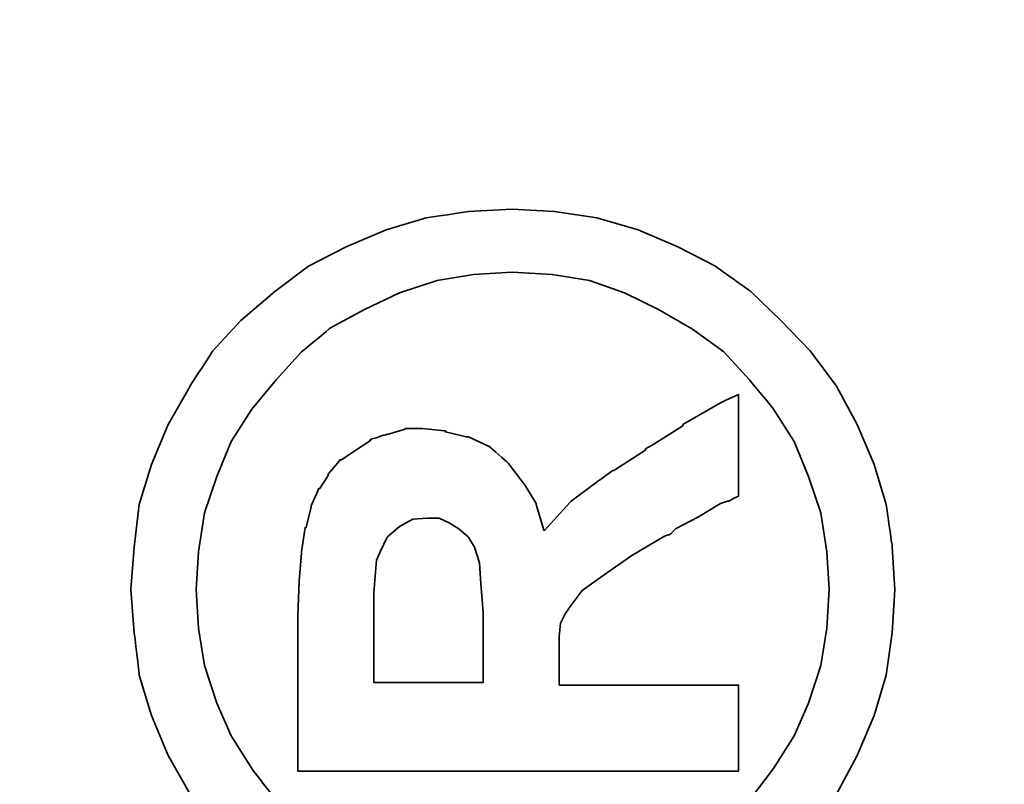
# Model space of a CAD drawing. Header units: millimetres. Extents: x -151.4 to -68.2, y -652.3 to -604.9.
# Tile 18 of 45: x -86.07 to -85.648, y -630.947 to -630.62. Entities that reach past the tile are written whole.
import ezdxf

# ---------------------------------------------------------------- set-up
doc = ezdxf.new("R2010")
doc.units = ezdxf.units.MM
doc.header["$LTSCALE"] = 0.1
doc.layers.get('DEFPOINTS').update_dxf_attribs({"linetype": 'CONTINUOUS'})
doc.layers.add('DIM', color=4, linetype='CONTINUOUS')
doc.layers.add('layer 1', color=7, linetype='CONTINUOUS')
doc.styles.add('DIM-7', font='SIMPLEX.shx', dxfattribs={"width": 0.7, "bigfont": 'chineset.shx'})
doc.dimstyles.new('CNS', dxfattribs={"dimtxt": 3.5, "dimasz": 2.5, "dimexe": 1, "dimexo": 1.5, "dimgap": 0.09, "dimtad": 0, "dimdsep": 46, "dimtxsty": 'DIM-7', "dimcen": 0.09, "dimclrd": 1, "dimclre": 1, "dimclrt": 4, "dimadec": 0, "dimazin": 0, "dimtfac": 1, "dimtix": 1, "dimtmove": 2, "dimatfit": 3, "dimfxl": 1, "dimtvp": 0.971429, "dimtolj": 1, "dimarcsym": 0})

# ---------------------------------------------------------------- blocks, each defined once
blk = doc.blocks.new('*D11')
at = {"layer": 'DEFPOINTS', "color": 0}
for p in [(-81.70576, -628.89819), (-87.70576, -641.69819), (-87.70576, -648.0116)]:
    blk.add_point(p, dxfattribs=at)
at = {"layer": 'DIM', "color": 7, "lineweight": -2}
for p, q in [((-81.70576, -629.49819), (-81.70576, -648.4116)), ((-87.70576, -642.29819), (-87.70576, -648.4116)), ((-82.70576, -648.0116), (-86.70576, -648.0116))]:
    blk.add_line(p, q, dxfattribs=at)
at = {"layer": 'DIM', "color": 7}
for points in [[(-86.70576, -647.84494), (-86.70576, -648.17827), (-87.70576, -648.0116)], [(-82.70576, -647.84494), (-82.70576, -648.17827), (-81.70576, -648.0116)]]:
    blk.add_solid(points, dxfattribs=at)
at = {"layer": 'DIM', "color": 7, "insert": (-84.70576, -646.9916), "char_height": 1.4, "attachment_point": 5, "style": 'DIM-7'}
blk.add_mtext('\\A1;6', dxfattribs=at)
blk = doc.blocks.new('TBI MOTION logo(完整正式版)')
at = {"layer": 'layer 1', "color": 22, "lineweight": 35}
for points, knots in [([(-91.89366, 20.43624), (-91.89366, 20.43624), (-91.91351, 20.77862), (-91.91351, 20.77862), (-91.91351, 20.77862), (-91.91351, 20.77862), (-91.96114, 21.11206), (-91.96114, 21.11206), (-91.96114, 21.11206), (-91.96114, 21.11206), (-92.05641, 21.42764), (-92.05641, 21.42764), (-92.05641, 21.42764), (-92.05641, 21.42764), (-92.18939, 21.74124), (-92.18939, 21.74124), (-92.18939, 21.74124), (-92.18939, 21.74124), (-92.34222, 22.03697), (-92.34222, 22.03697), (-92.34222, 22.03697), (-92.34222, 22.03697), (-92.5407, 22.30294), (-92.5407, 22.30294), (-92.5407, 22.30294), (-92.5407, 22.30294), (-92.76895, 22.5689), (-92.76895, 22.5689), (-92.76895, 22.5689), (-92.76895, 22.5689), (-93.00713, 22.78921), (-93.00713, 22.78921), (-93.00713, 22.78921), (-93.00713, 22.78921), (-93.285, 22.96982), (-93.285, 22.96982), (-93.285, 22.96982), (-93.285, 22.96982), (-93.58867, 23.14051), (-93.58867, 23.14051), (-93.58867, 23.14051), (-93.58867, 23.14051), (-93.90227, 23.2735), (-93.90227, 23.2735), (-93.90227, 23.2735), (-93.90227, 23.2735), (-94.21785, 23.36877), (-94.21785, 23.36877), (-94.21785, 23.36877), (-94.21785, 23.36877), (-94.55129, 23.40846), (-94.55129, 23.40846), (-94.55129, 23.40846), (-94.55129, 23.40846), (-94.88474, 23.43625), (-94.88474, 23.43625), (-94.88474, 23.43625), (-94.88474, 23.43625), (-95.22612, 23.40846), (-95.22612, 23.40846), (-95.22612, 23.40846), (-95.22612, 23.40846), (-95.55956, 23.36877), (-95.55956, 23.36877), (-95.55956, 23.36877), (-95.55956, 23.36877), (-95.87515, 23.2735), (-95.87515, 23.2735), (-95.87515, 23.2735), (-95.87515, 23.2735), (-96.18973, 23.14051), (-96.18973, 23.14051), (-96.18973, 23.14051), (-96.18973, 23.14051), (-96.4944, 22.96982), (-96.4944, 22.96982), (-96.4944, 22.96982), (-96.4944, 22.96982), (-96.77028, 22.78921), (-96.77028, 22.78921), (-96.77028, 22.78921), (-96.77028, 22.78921), (-97.00846, 22.5689), (-97.00846, 22.5689), (-97.00846, 22.5689), (-97.00846, 22.5689), (-97.23671, 22.30294), (-97.23671, 22.30294), (-97.23671, 22.30294), (-97.23671, 22.30294), (-97.43618, 22.03697), (-97.43618, 22.03697), (-97.43618, 22.03697), (-97.43618, 22.03697), (-97.58901, 21.74124), (-97.58901, 21.74124), (-97.58901, 21.74124), (-97.58901, 21.74124), (-97.72298, 21.42764), (-97.72298, 21.42764), (-97.72298, 21.42764), (-97.72298, 21.42764), (-97.81825, 21.11206), (-97.81825, 21.11206), (-97.81825, 21.11206), (-97.81825, 21.11206), (-97.86589, 20.77862), (-97.86589, 20.77862), (-97.86589, 20.77862), (-97.86589, 20.77862), (-97.88375, 20.43624), (-97.88375, 20.43624), (-97.88375, 20.43624), (-97.88375, 20.43624), (-97.86589, 20.1028), (-97.86589, 20.1028), (-97.86589, 20.1028), (-97.86589, 20.1028), (-97.81825, 19.77035), (-97.81825, 19.77035), (-97.81825, 19.77035), (-97.81825, 19.77035), (-97.72298, 19.44583), (-97.72298, 19.44583), (-97.72298, 19.44583), (-97.72298, 19.44583), (-97.58901, 19.13224), (-97.58901, 19.13224), (-97.58901, 19.13224), (-97.58901, 19.13224), (-97.43618, 18.83749), (-97.43618, 18.83749), (-97.43618, 18.83749), (-97.43618, 18.83749), (-97.23671, 18.55963), (-97.23671, 18.55963), (-97.23671, 18.55963), (-97.23671, 18.55963), (-97.00846, 18.32145), (-97.00846, 18.32145), (-97.00846, 18.32145), (-97.00846, 18.32145), (-96.77028, 18.0932), (-96.77028, 18.0932), (-96.77028, 18.0932), (-96.77028, 18.0932), (-96.4944, 17.88381), (-96.4944, 17.88381), (-96.4944, 17.88381), (-96.4944, 17.88381), (-96.18973, 17.72205), (-96.18973, 17.72205), (-96.18973, 17.72205), (-96.18973, 17.72205), (-95.87515, 17.58906), (-95.87515, 17.58906), (-95.87515, 17.58906), (-95.87515, 17.58906), (-95.55956, 17.4938), (-95.55956, 17.4938), (-95.55956, 17.4938), (-95.55956, 17.4938), (-95.22612, 17.44616), (-95.22612, 17.44616), (-95.22612, 17.44616), (-95.22612, 17.44616), (-94.88474, 17.42631), (-94.88474, 17.42631), (-94.88474, 17.42631), (-94.88474, 17.42631), (-94.55129, 17.44616), (-94.55129, 17.44616), (-94.55129, 17.44616), (-94.55129, 17.44616), (-94.21785, 17.4938), (-94.21785, 17.4938), (-94.21785, 17.4938), (-94.21785, 17.4938), (-93.90227, 17.58906), (-93.90227, 17.58906), (-93.90227, 17.58906), (-93.90227, 17.58906), (-93.58867, 17.72205), (-93.58867, 17.72205), (-93.58867, 17.72205), (-93.58867, 17.72205), (-93.285, 17.88381), (-93.285, 17.88381), (-93.285, 17.88381), (-93.285, 17.88381), (-93.00713, 18.0932), (-93.00713, 18.0932), (-93.00713, 18.0932), (-93.00713, 18.0932), (-92.76895, 18.32145), (-92.76895, 18.32145), (-92.76895, 18.32145), (-92.76895, 18.32145), (-92.5407, 18.55963), (-92.5407, 18.55963), (-92.5407, 18.55963), (-92.5407, 18.55963), (-92.34222, 18.83749), (-92.34222, 18.83749), (-92.34222, 18.83749), (-92.34222, 18.83749), (-92.18939, 19.13224), (-92.18939, 19.13224), (-92.18939, 19.13224), (-92.18939, 19.13224), (-92.05641, 19.44583), (-92.05641, 19.44583), (-92.05641, 19.44583), (-92.05641, 19.44583), (-91.96114, 19.77035), (-91.96114, 19.77035), (-91.96114, 19.77035), (-91.96114, 19.77035), (-91.91351, 20.1028), (-91.91351, 20.1028), (-91.91351, 20.1028), (-91.91351, 20.1028), (-91.89366, 20.43624), (-91.89366, 20.43624)], [0, 0, 0, 0, 0.0178571, 0.0178571, 0.0178571, 0.0178572, 0.0357143, 0.0357143, 0.0357143, 0.0357143, 0.0535714, 0.0535714, 0.0535714, 0.0535714, 0.0714286, 0.0714286, 0.0714286, 0.0714286, 0.0892857, 0.0892857, 0.0892857, 0.0892857, 0.1071429, 0.1071429, 0.1071429, 0.1071429, 0.125, 0.125, 0.125, 0.125, 0.1428571, 0.1428571, 0.1428571, 0.1428572, 0.1607143, 0.1607143, 0.1607143, 0.1607143, 0.1785714, 0.1785714, 0.1785714, 0.1785714, 0.1964286, 0.1964286, 0.1964286, 0.1964286, 0.2142857, 0.2142857, 0.2142857, 0.2142857, 0.2321429, 0.2321429, 0.2321429, 0.2321429, 0.25, 0.25, 0.25, 0.25, 0.2678571, 0.2678571, 0.2678571, 0.2678572, 0.2857143, 0.2857143, 0.2857143, 0.2857143, 0.3035714, 0.3035714, 0.3035714, 0.3035714, 0.3214286, 0.3214286, 0.3214286, 0.3214286, 0.3392857, 0.3392857, 0.3392857, 0.3392857, 0.3571429, 0.3571429, 0.3571429, 0.3571429, 0.375, 0.375, 0.375, 0.375, 0.3928571, 0.3928571, 0.3928571, 0.3928572, 0.4107143, 0.4107143, 0.4107143, 0.4107143, 0.4285714, 0.4285714, 0.4285714, 0.4285714, 0.4464286, 0.4464286, 0.4464286, 0.4464286, 0.4642857, 0.4642857, 0.4642857, 0.4642857, 0.4821429, 0.4821429, 0.4821429, 0.4821429, 0.5, 0.5, 0.5, 0.5, 0.5178571, 0.5178571, 0.5178571, 0.5178572, 0.5357143, 0.5357143, 0.5357143, 0.5357143, 0.5535714, 0.5535714, 0.5535714, 0.5535714, 0.5714286, 0.5714286, 0.5714286, 0.5714286, 0.5892857, 0.5892857, 0.5892857, 0.5892857, 0.6071429, 0.6071429, 0.6071429, 0.6071429, 0.625, 0.625, 0.625, 0.625, 0.6428571, 0.6428571, 0.6428571, 0.6428572, 0.6607143, 0.6607143, 0.6607143, 0.6607143, 0.6785714, 0.6785714, 0.6785714, 0.6785714, 0.6964286, 0.6964286, 0.6964286, 0.6964286, 0.7142857, 0.7142857, 0.7142857, 0.7142857, 0.7321429, 0.7321429, 0.7321429, 0.7321429, 0.75, 0.75, 0.75, 0.75, 0.7678571, 0.7678571, 0.7678571, 0.7678572, 0.7857143, 0.7857143, 0.7857143, 0.7857143, 0.8035714, 0.8035714, 0.8035714, 0.8035714, 0.8214286, 0.8214286, 0.8214286, 0.8214286, 0.8392857, 0.8392857, 0.8392857, 0.8392857, 0.8571429, 0.8571429, 0.8571429, 0.8571429, 0.875, 0.875, 0.875, 0.875, 0.8928571, 0.8928571, 0.8928571, 0.8928572, 0.9107143, 0.9107143, 0.9107143, 0.9107143, 0.9285714, 0.9285714, 0.9285714, 0.9285714, 0.9464286, 0.9464286, 0.9464286, 0.9464286, 0.9642857, 0.9642857, 0.9642857, 0.9642857, 0.9821429, 0.9821429, 0.9821429, 0.9821429, 1, 1, 1, 1]), ([(-92.38986, 20.43624), (-92.38986, 20.43624), (-92.40871, 20.74091), (-92.40871, 20.74091), (-92.40871, 20.74091), (-92.40871, 20.74091), (-92.45536, 21.02672), (-92.45536, 21.02672), (-92.45536, 21.02672), (-92.45536, 21.02672), (-92.55063, 21.32245), (-92.55063, 21.32245), (-92.55063, 21.32245), (-92.55063, 21.32245), (-92.68361, 21.59833), (-92.68361, 21.59833), (-92.68361, 21.59833), (-92.68361, 21.59833), (-92.82651, 21.86429), (-92.82651, 21.86429), (-92.82651, 21.86429), (-92.82651, 21.86429), (-93.01705, 22.09255), (-93.01705, 22.09255), (-93.01705, 22.09255), (-93.01705, 22.09255), (-93.23736, 22.29301), (-93.23736, 22.29301), (-93.23736, 22.29301), (-93.23736, 22.29301), (-93.46561, 22.48355), (-93.46561, 22.48355), (-93.46561, 22.48355), (-93.46561, 22.48355), (-93.72165, 22.6463), (-93.72165, 22.6463), (-93.72165, 22.6463), (-93.72165, 22.6463), (-93.99754, 22.75944), (-93.99754, 22.75944), (-93.99754, 22.75944), (-93.99754, 22.75944), (-94.28335, 22.85471), (-94.28335, 22.85471), (-94.28335, 22.85471), (-94.28335, 22.85471), (-94.589, 22.90234), (-94.589, 22.90234), (-94.589, 22.90234), (-94.589, 22.90234), (-94.88474, 22.92219), (-94.88474, 22.92219), (-94.88474, 22.92219), (-94.88474, 22.92219), (-95.1894, 22.90234), (-95.1894, 22.90234), (-95.1894, 22.90234), (-95.1894, 22.90234), (-95.48315, 22.85471), (-95.48315, 22.85471), (-95.48315, 22.85471), (-95.48315, 22.85471), (-95.77988, 22.75944), (-95.77988, 22.75944), (-95.77988, 22.75944), (-95.77988, 22.75944), (-96.03691, 22.6463), (-96.03691, 22.6463), (-96.03691, 22.6463), (-96.03691, 22.6463), (-96.29394, 22.48355), (-96.29394, 22.48355), (-96.29394, 22.48355), (-96.29394, 22.48355), (-96.54203, 22.29301), (-96.54203, 22.29301), (-96.54203, 22.29301), (-96.54203, 22.29301), (-96.75937, 22.09255), (-96.75937, 22.09255), (-96.75937, 22.09255), (-96.75937, 22.09255), (-96.9509, 21.86429), (-96.9509, 21.86429), (-96.9509, 21.86429), (-96.9509, 21.86429), (-97.0938, 21.59833), (-97.0938, 21.59833), (-97.0938, 21.59833), (-97.0938, 21.59833), (-97.21686, 21.32245), (-97.21686, 21.32245), (-97.21686, 21.32245), (-97.21686, 21.32245), (-97.32206, 21.02672), (-97.32206, 21.02672), (-97.32206, 21.02672), (-97.32206, 21.02672), (-97.36076, 20.74091), (-97.36076, 20.74091), (-97.36076, 20.74091), (-97.36076, 20.74091), (-97.37961, 20.43624), (-97.37961, 20.43624), (-97.37961, 20.43624), (-97.37961, 20.43624), (-97.36076, 20.12165), (-97.36076, 20.12165), (-97.36076, 20.12165), (-97.36076, 20.12165), (-97.32206, 19.82791), (-97.32206, 19.82791), (-97.32206, 19.82791), (-97.32206, 19.82791), (-97.21686, 19.55102), (-97.21686, 19.55102), (-97.21686, 19.55102), (-97.21686, 19.55102), (-97.0938, 19.28407), (-97.0938, 19.28407), (-97.0938, 19.28407), (-97.0938, 19.28407), (-96.94098, 19.01811), (-96.94098, 19.01811), (-96.94098, 19.01811), (-96.94098, 19.01811), (-96.75937, 18.77001), (-96.75937, 18.77001), (-96.75937, 18.77001), (-96.75937, 18.77001), (-96.54203, 18.56955), (-96.54203, 18.56955), (-96.54203, 18.56955), (-96.54203, 18.56955), (-96.29394, 18.37901), (-96.29394, 18.37901), (-96.29394, 18.37901), (-96.29394, 18.37901), (-96.03691, 18.21725), (-96.03691, 18.21725), (-96.03691, 18.21725), (-96.03691, 18.21725), (-95.77988, 18.10412), (-95.77988, 18.10412), (-95.77988, 18.10412), (-95.77988, 18.10412), (-95.48315, 18.00786), (-95.48315, 18.00786), (-95.48315, 18.00786), (-95.48315, 18.00786), (-95.1894, 17.96022), (-95.1894, 17.96022), (-95.1894, 17.96022), (-95.1894, 17.96022), (-94.88474, 17.94137), (-94.88474, 17.94137), (-94.88474, 17.94137), (-94.88474, 17.94137), (-94.589, 17.96022), (-94.589, 17.96022), (-94.589, 17.96022), (-94.589, 17.96022), (-94.28335, 18.00786), (-94.28335, 18.00786), (-94.28335, 18.00786), (-94.28335, 18.00786), (-93.99754, 18.10412), (-93.99754, 18.10412), (-93.99754, 18.10412), (-93.99754, 18.10412), (-93.72165, 18.21725), (-93.72165, 18.21725), (-93.72165, 18.21725), (-93.72165, 18.21725), (-93.46561, 18.37901), (-93.46561, 18.37901), (-93.46561, 18.37901), (-93.46561, 18.37901), (-93.23736, 18.56955), (-93.23736, 18.56955), (-93.23736, 18.56955), (-93.23736, 18.56955), (-93.01705, 18.77001), (-93.01705, 18.77001), (-93.01705, 18.77001), (-93.01705, 18.77001), (-92.83644, 19.01811), (-92.83644, 19.01811), (-92.83644, 19.01811), (-92.83644, 19.01811), (-92.68361, 19.28407), (-92.68361, 19.28407), (-92.68361, 19.28407), (-92.68361, 19.28407), (-92.55063, 19.55102), (-92.55063, 19.55102), (-92.55063, 19.55102), (-92.55063, 19.55102), (-92.45536, 19.82791), (-92.45536, 19.82791), (-92.45536, 19.82791), (-92.45536, 19.82791), (-92.40871, 20.12165), (-92.40871, 20.12165), (-92.40871, 20.12165), (-92.40871, 20.12165), (-92.38986, 20.43624), (-92.38986, 20.43624)], [0, 0, 0, 0, 0.0192308, 0.0192308, 0.0192308, 0.0192308, 0.0384615, 0.0384615, 0.0384615, 0.0384615, 0.0576923, 0.0576923, 0.0576923, 0.0576923, 0.0769231, 0.0769231, 0.0769231, 0.0769231, 0.0961538, 0.0961538, 0.0961538, 0.0961539, 0.1153846, 0.1153846, 0.1153846, 0.1153846, 0.1346154, 0.1346154, 0.1346154, 0.1346154, 0.1538462, 0.1538462, 0.1538462, 0.1538462, 0.1730769, 0.1730769, 0.1730769, 0.1730769, 0.1923077, 0.1923077, 0.1923077, 0.1923077, 0.2115385, 0.2115385, 0.2115385, 0.2115385, 0.2307692, 0.2307692, 0.2307692, 0.2307692, 0.25, 0.25, 0.25, 0.25, 0.2692308, 0.2692308, 0.2692308, 0.2692308, 0.2884615, 0.2884615, 0.2884615, 0.2884615, 0.3076923, 0.3076923, 0.3076923, 0.3076923, 0.3269231, 0.3269231, 0.3269231, 0.3269231, 0.3461538, 0.3461538, 0.3461538, 0.3461539, 0.3653846, 0.3653846, 0.3653846, 0.3653846, 0.3846154, 0.3846154, 0.3846154, 0.3846154, 0.4038462, 0.4038462, 0.4038462, 0.4038462, 0.4230769, 0.4230769, 0.4230769, 0.4230769, 0.4423077, 0.4423077, 0.4423077, 0.4423077, 0.4615385, 0.4615385, 0.4615385, 0.4615385, 0.4807692, 0.4807692, 0.4807692, 0.4807692, 0.5, 0.5, 0.5, 0.5, 0.5192308, 0.5192308, 0.5192308, 0.5192308, 0.5384615, 0.5384615, 0.5384615, 0.5384615, 0.5576923, 0.5576923, 0.5576923, 0.5576923, 0.5769231, 0.5769231, 0.5769231, 0.5769231, 0.5961538, 0.5961538, 0.5961538, 0.5961539, 0.6153846, 0.6153846, 0.6153846, 0.6153846, 0.6346154, 0.6346154, 0.6346154, 0.6346154, 0.6538462, 0.6538462, 0.6538462, 0.6538462, 0.6730769, 0.6730769, 0.6730769, 0.6730769, 0.6923077, 0.6923077, 0.6923077, 0.6923077, 0.7115385, 0.7115385, 0.7115385, 0.7115385, 0.7307692, 0.7307692, 0.7307692, 0.7307692, 0.75, 0.75, 0.75, 0.75, 0.7692308, 0.7692308, 0.7692308, 0.7692308, 0.7884615, 0.7884615, 0.7884615, 0.7884615, 0.8076923, 0.8076923, 0.8076923, 0.8076923, 0.8269231, 0.8269231, 0.8269231, 0.8269231, 0.8461538, 0.8461538, 0.8461538, 0.8461539, 0.8653846, 0.8653846, 0.8653846, 0.8653846, 0.8846154, 0.8846154, 0.8846154, 0.8846154, 0.9038462, 0.9038462, 0.9038462, 0.9038462, 0.9230769, 0.9230769, 0.9230769, 0.9230769, 0.9423077, 0.9423077, 0.9423077, 0.9423077, 0.9615385, 0.9615385, 0.9615385, 0.9615385, 0.9807692, 0.9807692, 0.9807692, 0.9807692, 1, 1, 1, 1]), ([(-96.31279, 18.7323), (-96.31279, 18.7323), (-96.31279, 18.77001), (-96.31279, 18.77001), (-96.31279, 18.77001), (-96.31279, 18.77001), (-96.31279, 18.87422), (-96.31279, 18.87422), (-96.31279, 18.87422), (-96.31279, 18.87422), (-96.31279, 19.04689), (-96.31279, 19.04689), (-96.31279, 19.04689), (-96.31279, 19.04689), (-96.31279, 19.25529), (-96.31279, 19.25529), (-96.31279, 19.25529), (-96.31279, 19.25529), (-96.31279, 19.5024), (-96.31279, 19.5024), (-96.31279, 19.5024), (-96.31279, 19.5024), (-96.31279, 19.77035), (-96.31279, 19.77035), (-96.31279, 19.77035), (-96.31279, 19.77035), (-96.31279, 20.37868), (-96.31279, 20.37868), (-96.31279, 20.37868), (-96.31279, 20.37868), (-96.31279, 20.98801), (-96.31279, 20.98801), (-96.31279, 20.98801), (-96.31279, 20.98801), (-96.31279, 21.27482), (-96.31279, 21.27482), (-96.31279, 21.27482), (-96.31279, 21.27482), (-96.31279, 21.52291), (-96.31279, 21.52291), (-96.31279, 21.52291), (-96.31279, 21.52291), (-96.31279, 21.75017), (-96.31279, 21.75017), (-96.31279, 21.75017), (-96.31279, 21.75017), (-96.31279, 21.90399), (-96.31279, 21.90399), (-96.31279, 21.90399), (-96.31279, 21.90399), (-96.31279, 22.0072), (-96.31279, 22.0072), (-96.31279, 22.0072), (-96.31279, 22.0072), (-96.31279, 22.04689), (-96.31279, 22.04689), (-96.31279, 22.04689), (-96.31279, 22.04689), (-96.31279, 22.12232), (-96.31279, 22.12232), (-96.31279, 22.12232), (-96.31279, 22.12232), (-96.2463, 22.12232), (-96.2463, 22.12232), (-96.2463, 22.12232), (-96.2463, 22.12232), (-96.22645, 22.12232), (-96.22645, 22.12232), (-96.22645, 22.12232), (-96.22645, 22.12232), (-96.18973, 22.12232), (-96.18973, 22.12232), (-96.18973, 22.12232), (-96.18973, 22.12232), (-96.05576, 22.12232), (-96.05576, 22.12232), (-96.05576, 22.12232), (-96.05576, 22.12232), (-95.87515, 22.12232), (-95.87515, 22.12232), (-95.87515, 22.12232), (-95.87515, 22.12232), (-95.66476, 22.12232), (-95.66476, 22.12232), (-95.66476, 22.12232), (-95.66476, 22.12232), (-95.44643, 22.12232), (-95.44643, 22.12232), (-95.44643, 22.12232), (-95.44643, 22.12232), (-95.27375, 22.12232), (-95.27375, 22.12232), (-95.27375, 22.12232), (-95.27375, 22.12232), (-95.15963, 22.12232), (-95.15963, 22.12232), (-95.15963, 22.12232), (-95.15963, 22.12232), (-95.12291, 22.12232), (-95.12291, 22.12232), (-95.12291, 22.12232), (-95.12291, 22.12232), (-95.10306, 22.12232), (-95.10306, 22.12232), (-95.10306, 22.12232), (-95.10306, 22.12232), (-95.09314, 22.12232), (-95.09314, 22.12232), (-95.09314, 22.12232), (-95.09314, 22.12232), (-94.81725, 22.1124), (-94.81725, 22.1124), (-94.81725, 22.1124), (-94.81725, 22.1124), (-94.59893, 22.09255), (-94.59893, 22.09255), (-94.59893, 22.09255), (-94.59893, 22.09255), (-94.589, 22.09255), (-94.589, 22.09255), (-94.589, 22.09255), (-94.589, 22.09255), (-94.39846, 22.06476), (-94.39846, 22.06476), (-94.39846, 22.06476), (-94.39846, 22.06476), (-94.39846, 22.05483), (-94.39846, 22.05483), (-94.39846, 22.05483), (-94.39846, 22.05483), (-94.23571, 22.01713), (-94.23571, 22.01713), (-94.23571, 22.01713), (-94.23571, 22.01713), (-94.22777, 22.01713), (-94.22777, 22.01713), (-94.22777, 22.01713), (-94.22777, 22.01713), (-94.10273, 21.96056), (-94.10273, 21.96056), (-94.10273, 21.96056), (-94.10273, 21.96056), (-94.09281, 21.96056), (-94.09281, 21.96056), (-94.09281, 21.96056), (-94.09281, 21.96056), (-94.09281, 21.95162), (-94.09281, 21.95162), (-94.09281, 21.95162), (-94.09281, 21.95162), (-93.9896, 21.88415), (-93.9896, 21.88415), (-93.9896, 21.88415), (-93.9896, 21.88415), (-93.97868, 21.88415), (-93.97868, 21.88415), (-93.97868, 21.88415), (-93.97868, 21.88415), (-93.87448, 21.79781), (-93.87448, 21.79781), (-93.87448, 21.79781), (-93.87448, 21.79781), (-93.86456, 21.78888), (-93.86456, 21.78888), (-93.86456, 21.78888), (-93.86456, 21.78888), (-93.86456, 21.77895), (-93.86456, 21.77895), (-93.86456, 21.77895), (-93.86456, 21.77895), (-93.78913, 21.66483), (-93.78913, 21.66483), (-93.78913, 21.66483), (-93.78913, 21.66483), (-93.71371, 21.5507), (-93.71371, 21.5507), (-93.71371, 21.5507), (-93.71371, 21.5507), (-93.7028, 21.5507), (-93.7028, 21.5507), (-93.7028, 21.5507), (-93.7028, 21.5507), (-93.7028, 21.54078), (-93.7028, 21.54078), (-93.7028, 21.54078), (-93.7028, 21.54078), (-93.66608, 21.42764), (-93.66608, 21.42764), (-93.66608, 21.42764), (-93.66608, 21.42764), (-93.66608, 21.41772), (-93.66608, 21.41772), (-93.66608, 21.41772), (-93.66608, 21.41772), (-93.62638, 21.28474), (-93.62638, 21.28474), (-93.62638, 21.28474), (-93.62638, 21.28474), (-93.61844, 21.27482), (-93.61844, 21.27482), (-93.61844, 21.27482), (-93.61844, 21.27482), (-93.61844, 21.14977), (-93.61844, 21.14977), (-93.61844, 21.14977), (-93.61844, 21.14977), (-93.61844, 21.14183), (-93.61844, 21.14183), (-93.61844, 21.14183), (-93.61844, 21.14183), (-93.6363, 20.96915), (-93.6363, 20.96915), (-93.6363, 20.96915), (-93.6363, 20.96915), (-93.6363, 20.96122), (-93.6363, 20.96122), (-93.6363, 20.96122), (-93.6363, 20.96122), (-93.64623, 20.96122), (-93.64623, 20.96122), (-93.64623, 20.96122), (-93.64623, 20.96122), (-93.68493, 20.79847), (-93.68493, 20.79847), (-93.68493, 20.79847), (-93.68493, 20.79847), (-93.68493, 20.78854), (-93.68493, 20.78854), (-93.68493, 20.78854), (-93.68493, 20.78854), (-93.68493, 20.77862), (-93.68493, 20.77862), (-93.68493, 20.77862), (-93.68493, 20.77862), (-93.76135, 20.61785), (-93.76135, 20.61785), (-93.76135, 20.61785), (-93.76135, 20.61785), (-93.76929, 20.60693), (-93.76929, 20.60693), (-93.76929, 20.60693), (-93.76929, 20.60693), (-93.8844, 20.47495), (-93.8844, 20.47495), (-93.8844, 20.47495), (-93.8844, 20.47495), (-93.89433, 20.46502), (-93.89433, 20.46502), (-93.89433, 20.46502), (-93.89433, 20.46502), (-94.04517, 20.34991), (-94.04517, 20.34991), (-94.04517, 20.34991), (-94.04517, 20.34991), (-94.05509, 20.34197), (-94.05509, 20.34197), (-94.05509, 20.34197), (-94.05509, 20.34197), (-94.20792, 20.2467), (-94.20792, 20.2467), (-94.20792, 20.2467), (-94.20792, 20.2467), (-94.21785, 20.2467), (-94.21785, 20.2467), (-94.21785, 20.2467), (-94.21785, 20.2467), (-94.40839, 20.18913), (-94.40839, 20.18913), (-94.40839, 20.18913), (-94.40839, 20.18913), (-94.41831, 20.18913), (-94.41831, 20.18913), (-94.41831, 20.18913), (-94.41831, 20.18913), (-94.41831, 20.17921), (-94.41831, 20.17921), (-94.41831, 20.17921), (-94.41831, 20.17921), (-94.31312, 20.08394), (-94.31312, 20.08394), (-94.31312, 20.08394), (-94.31312, 20.08394), (-94.198, 19.97875), (-94.198, 19.97875), (-94.198, 19.97875), (-94.198, 19.97875), (-94.18907, 19.97081), (-94.18907, 19.97081), (-94.18907, 19.97081), (-94.18907, 19.97081), (-94.07494, 19.81798), (-94.07494, 19.81798), (-94.07494, 19.81798), (-94.07494, 19.81798), (-93.9499, 19.6453), (-93.9499, 19.6453), (-93.9499, 19.6453), (-93.9499, 19.6453), (-93.9499, 19.63736), (-93.9499, 19.63736), (-93.9499, 19.63736), (-93.9499, 19.63736), (-93.80799, 19.41705), (-93.80799, 19.41705), (-93.80799, 19.41705), (-93.80799, 19.41705), (-93.78913, 19.38828), (-93.78913, 19.38828), (-93.78913, 19.38828), (-93.78913, 19.38828), (-93.77921, 19.38828), (-93.77921, 19.38828), (-93.77921, 19.38828), (-93.77921, 19.38828), (-93.7415, 19.32178), (-93.7415, 19.32178), (-93.7415, 19.32178), (-93.7415, 19.32178), (-93.59859, 19.09353), (-93.59859, 19.09353), (-93.59859, 19.09353), (-93.59859, 19.09353), (-93.58867, 19.09353), (-93.58867, 19.09353), (-93.58867, 19.09353), (-93.58867, 19.09353), (-93.45569, 18.86528), (-93.45569, 18.86528), (-93.45569, 18.86528), (-93.45569, 18.86528), (-93.41798, 18.7978), (-93.41798, 18.7978), (-93.41798, 18.7978), (-93.41798, 18.7978), (-93.39813, 18.76009), (-93.39813, 18.76009), (-93.39813, 18.76009), (-93.39813, 18.76009), (-93.3505, 18.6549), (-93.3505, 18.6549), (-93.3505, 18.6549), (-93.3505, 18.6549), (-93.45569, 18.6549), (-93.45569, 18.6549), (-93.45569, 18.6549), (-93.45569, 18.6549), (-93.47454, 18.6549), (-93.47454, 18.6549), (-93.47454, 18.6549), (-93.47454, 18.6549), (-93.56088, 18.6549), (-93.56088, 18.6549), (-93.56088, 18.6549), (-93.56088, 18.6549), (-93.78913, 18.6549), (-93.78913, 18.6549), (-93.78913, 18.6549), (-93.78913, 18.6549), (-94.01738, 18.6549), (-94.01738, 18.6549), (-94.01738, 18.6549), (-94.01738, 18.6549), (-94.09281, 18.6549), (-94.09281, 18.6549), (-94.09281, 18.6549), (-94.09281, 18.6549), (-94.11265, 18.6549), (-94.11265, 18.6549), (-94.11265, 18.6549), (-94.11265, 18.6549), (-94.15036, 18.6549), (-94.15036, 18.6549), (-94.15036, 18.6549), (-94.15036, 18.6549), (-94.17021, 18.69459), (-94.17021, 18.69459), (-94.17021, 18.69459), (-94.17021, 18.69459), (-94.18907, 18.7323), (-94.18907, 18.7323), (-94.18907, 18.7323), (-94.18907, 18.7323), (-94.18907, 18.74223), (-94.18907, 18.74223), (-94.18907, 18.74223), (-94.18907, 18.74223), (-94.20792, 18.7978), (-94.20792, 18.7978), (-94.20792, 18.7978), (-94.20792, 18.7978), (-94.31312, 18.97048), (-94.31312, 18.97048), (-94.31312, 18.97048), (-94.31312, 18.97048), (-94.40839, 19.1501), (-94.40839, 19.1501), (-94.40839, 19.1501), (-94.40839, 19.1501), (-94.4461, 19.1888), (-94.4461, 19.1888), (-94.4461, 19.1888), (-94.4461, 19.1888), (-94.45602, 19.19873), (-94.45602, 19.19873), (-94.45602, 19.19873), (-94.45602, 19.19873), (-94.45602, 19.20766), (-94.45602, 19.20766), (-94.45602, 19.20766), (-94.45602, 19.20766), (-94.46595, 19.23644), (-94.46595, 19.23644), (-94.46595, 19.23644), (-94.46595, 19.23644), (-94.61679, 19.49347), (-94.61679, 19.49347), (-94.61679, 19.49347), (-94.61679, 19.49347), (-94.76962, 19.7118), (-94.76962, 19.7118), (-94.76962, 19.7118), (-94.76962, 19.7118), (-94.89268, 19.88447), (-94.89268, 19.88447), (-94.89268, 19.88447), (-94.89268, 19.88447), (-95.00779, 19.97081), (-95.00779, 19.97081), (-95.00779, 19.97081), (-95.00779, 19.97081), (-95.07528, 20.01845), (-95.07528, 20.01845), (-95.07528, 20.01845), (-95.07528, 20.01845), (-95.1507, 20.05616), (-95.1507, 20.05616), (-95.1507, 20.05616), (-95.1507, 20.05616), (-95.2549, 20.06608), (-95.2549, 20.06608), (-95.2549, 20.06608), (-95.2549, 20.06608), (-95.38887, 20.06608), (-95.38887, 20.06608), (-95.38887, 20.06608), (-95.38887, 20.06608), (-95.40872, 20.06608), (-95.40872, 20.06608), (-95.40872, 20.06608), (-95.40872, 20.06608), (-95.42658, 20.06608), (-95.42658, 20.06608), (-95.42658, 20.06608), (-95.42658, 20.06608), (-95.5417, 20.06608), (-95.5417, 20.06608), (-95.5417, 20.06608), (-95.5417, 20.06608), (-95.63697, 20.06608), (-95.63697, 20.06608), (-95.63697, 20.06608), (-95.63697, 20.06608), (-95.63697, 19.99761), (-95.63697, 19.99761), (-95.63697, 19.99761), (-95.63697, 19.99761), (-95.63697, 19.92318), (-95.63697, 19.92318), (-95.63697, 19.92318), (-95.63697, 19.92318), (-95.63697, 19.69294), (-95.63697, 19.69294), (-95.63697, 19.69294), (-95.63697, 19.69294), (-95.63697, 19.44583), (-95.63697, 19.44583), (-95.63697, 19.44583), (-95.63697, 19.44583), (-95.63697, 19.17888), (-95.63697, 19.17888), (-95.63697, 19.17888), (-95.63697, 19.17888), (-95.63697, 18.96055), (-95.63697, 18.96055), (-95.63697, 18.96055), (-95.63697, 18.96055), (-95.63697, 18.87422), (-95.63697, 18.87422), (-95.63697, 18.87422), (-95.63697, 18.87422), (-95.63697, 18.80773), (-95.63697, 18.80773), (-95.63697, 18.80773), (-95.63697, 18.80773), (-95.63697, 18.75017), (-95.63697, 18.75017), (-95.63697, 18.75017), (-95.63697, 18.75017), (-95.63697, 18.7323), (-95.63697, 18.7323), (-95.63697, 18.7323), (-95.63697, 18.7323), (-95.63697, 18.6549), (-95.63697, 18.6549), (-95.63697, 18.6549), (-95.63697, 18.6549), (-95.70247, 18.6549), (-95.70247, 18.6549), (-95.70247, 18.6549), (-95.70247, 18.6549), (-95.72232, 18.6549), (-95.72232, 18.6549), (-95.72232, 18.6549), (-95.72232, 18.6549), (-95.77988, 18.6549), (-95.77988, 18.6549), (-95.77988, 18.6549), (-95.77988, 18.6549), (-95.97835, 18.6549), (-95.97835, 18.6549), (-95.97835, 18.6549), (-95.97835, 18.6549), (-96.15103, 18.6549), (-96.15103, 18.6549), (-96.15103, 18.6549), (-96.15103, 18.6549), (-96.2076, 18.6549), (-96.2076, 18.6549), (-96.2076, 18.6549), (-96.2076, 18.6549), (-96.2463, 18.6549), (-96.2463, 18.6549), (-96.2463, 18.6549), (-96.2463, 18.6549), (-96.31279, 18.6549), (-96.31279, 18.6549), (-96.31279, 18.6549), (-96.31279, 18.6549), (-96.31279, 18.7323), (-96.31279, 18.7323)], [0, 0, 0, 0, 0.0074074, 0.0074074, 0.0074074, 0.0074074, 0.0148148, 0.0148148, 0.0148148, 0.0148148, 0.0222222, 0.0222222, 0.0222222, 0.0222222, 0.0296296, 0.0296296, 0.0296296, 0.0296296, 0.037037, 0.037037, 0.037037, 0.037037, 0.0444444, 0.0444444, 0.0444444, 0.0444445, 0.0518519, 0.0518519, 0.0518519, 0.0518519, 0.0592593, 0.0592593, 0.0592593, 0.0592593, 0.0666667, 0.0666667, 0.0666667, 0.0666667, 0.0740741, 0.0740741, 0.0740741, 0.0740741, 0.0814815, 0.0814815, 0.0814815, 0.0814815, 0.0888889, 0.0888889, 0.0888889, 0.0888889, 0.0962963, 0.0962963, 0.0962963, 0.0962963, 0.1037037, 0.1037037, 0.1037037, 0.1037037, 0.1111111, 0.1111111, 0.1111111, 0.1111111, 0.1185185, 0.1185185, 0.1185185, 0.1185185, 0.1259259, 0.1259259, 0.1259259, 0.1259259, 0.1333333, 0.1333333, 0.1333333, 0.1333333, 0.1407407, 0.1407407, 0.1407407, 0.1407408, 0.1481481, 0.1481481, 0.1481481, 0.1481482, 0.1555556, 0.1555556, 0.1555556, 0.1555556, 0.162963, 0.162963, 0.162963, 0.162963, 0.1703704, 0.1703704, 0.1703704, 0.1703704, 0.1777778, 0.1777778, 0.1777778, 0.1777778, 0.1851852, 0.1851852, 0.1851852, 0.1851852, 0.1925926, 0.1925926, 0.1925926, 0.1925926, 0.2, 0.2, 0.2, 0.2, 0.2074074, 0.2074074, 0.2074074, 0.2074074, 0.2148148, 0.2148148, 0.2148148, 0.2148148, 0.2222222, 0.2222222, 0.2222222, 0.2222222, 0.2296296, 0.2296296, 0.2296296, 0.2296296, 0.237037, 0.237037, 0.237037, 0.237037, 0.2444444, 0.2444444, 0.2444444, 0.2444445, 0.2518519, 0.2518519, 0.2518519, 0.2518519, 0.2592593, 0.2592593, 0.2592593, 0.2592593, 0.2666667, 0.2666667, 0.2666667, 0.2666667, 0.2740741, 0.2740741, 0.2740741, 0.2740741, 0.2814815, 0.2814815, 0.2814815, 0.2814815, 0.2888889, 0.2888889, 0.2888889, 0.2888889, 0.2962963, 0.2962963, 0.2962963, 0.2962963, 0.3037037, 0.3037037, 0.3037037, 0.3037037, 0.3111111, 0.3111111, 0.3111111, 0.3111111, 0.3185185, 0.3185185, 0.3185185, 0.3185185, 0.3259259, 0.3259259, 0.3259259, 0.3259259, 0.3333333, 0.3333333, 0.3333333, 0.3333333, 0.3407407, 0.3407407, 0.3407407, 0.3407408, 0.3481481, 0.3481481, 0.3481481, 0.3481482, 0.3555556, 0.3555556, 0.3555556, 0.3555556, 0.362963, 0.362963, 0.362963, 0.362963, 0.3703704, 0.3703704, 0.3703704, 0.3703704, 0.3777778, 0.3777778, 0.3777778, 0.3777778, 0.3851852, 0.3851852, 0.3851852, 0.3851852, 0.3925926, 0.3925926, 0.3925926, 0.3925926, 0.4, 0.4, 0.4, 0.4, 0.4074074, 0.4074074, 0.4074074, 0.4074074, 0.4148148, 0.4148148, 0.4148148, 0.4148148, 0.4222222, 0.4222222, 0.4222222, 0.4222222, 0.4296296, 0.4296296, 0.4296296, 0.4296296, 0.437037, 0.437037, 0.437037, 0.437037, 0.4444444, 0.4444444, 0.4444444, 0.4444445, 0.4518519, 0.4518519, 0.4518519, 0.4518519, 0.4592593, 0.4592593, 0.4592593, 0.4592593, 0.4666667, 0.4666667, 0.4666667, 0.4666667, 0.4740741, 0.4740741, 0.4740741, 0.4740741, 0.4814815, 0.4814815, 0.4814815, 0.4814815, 0.4888889, 0.4888889, 0.4888889, 0.4888889, 0.4962963, 0.4962963, 0.4962963, 0.4962963, 0.5037037, 0.5037037, 0.5037037, 0.5037037, 0.5111111, 0.5111111, 0.5111111, 0.5111111, 0.5185185, 0.5185185, 0.5185185, 0.5185185, 0.5259259, 0.5259259, 0.5259259, 0.5259259, 0.5333333, 0.5333333, 0.5333333, 0.5333333, 0.5407407, 0.5407407, 0.5407407, 0.5407408, 0.5481481, 0.5481481, 0.5481481, 0.5481482, 0.5555556, 0.5555556, 0.5555556, 0.5555556, 0.562963, 0.562963, 0.562963, 0.562963, 0.5703704, 0.5703704, 0.5703704, 0.5703704, 0.5777778, 0.5777778, 0.5777778, 0.5777778, 0.5851852, 0.5851852, 0.5851852, 0.5851852, 0.5925926, 0.5925926, 0.5925926, 0.5925926, 0.6, 0.6, 0.6, 0.6, 0.6074074, 0.6074074, 0.6074074, 0.6074074, 0.6148148, 0.6148148, 0.6148148, 0.6148148, 0.6222222, 0.6222222, 0.6222222, 0.6222222, 0.6296296, 0.6296296, 0.6296296, 0.6296296, 0.637037, 0.637037, 0.637037, 0.637037, 0.6444444, 0.6444444, 0.6444444, 0.6444445, 0.6518519, 0.6518519, 0.6518519, 0.6518519, 0.6592593, 0.6592593, 0.6592593, 0.6592593, 0.6666667, 0.6666667, 0.6666667, 0.6666667, 0.6740741, 0.6740741, 0.6740741, 0.6740741, 0.6814815, 0.6814815, 0.6814815, 0.6814815, 0.6888889, 0.6888889, 0.6888889, 0.6888889, 0.6962963, 0.6962963, 0.6962963, 0.6962963, 0.7037037, 0.7037037, 0.7037037, 0.7037037, 0.7111111, 0.7111111, 0.7111111, 0.7111111, 0.7185185, 0.7185185, 0.7185185, 0.7185185, 0.7259259, 0.7259259, 0.7259259, 0.7259259, 0.7333333, 0.7333333, 0.7333333, 0.7333333, 0.7407407, 0.7407407, 0.7407407, 0.7407408, 0.7481481, 0.7481481, 0.7481481, 0.7481482, 0.7555556, 0.7555556, 0.7555556, 0.7555556, 0.762963, 0.762963, 0.762963, 0.762963, 0.7703704, 0.7703704, 0.7703704, 0.7703704, 0.7777778, 0.7777778, 0.7777778, 0.7777778, 0.7851852, 0.7851852, 0.7851852, 0.7851852, 0.7925926, 0.7925926, 0.7925926, 0.7925926, 0.8, 0.8, 0.8, 0.8, 0.8074074, 0.8074074, 0.8074074, 0.8074074, 0.8148148, 0.8148148, 0.8148148, 0.8148148, 0.8222222, 0.8222222, 0.8222222, 0.8222222, 0.8296296, 0.8296296, 0.8296296, 0.8296296, 0.837037, 0.837037, 0.837037, 0.837037, 0.8444444, 0.8444444, 0.8444444, 0.8444445, 0.8518519, 0.8518519, 0.8518519, 0.8518519, 0.8592593, 0.8592593, 0.8592593, 0.8592593, 0.8666667, 0.8666667, 0.8666667, 0.8666667, 0.8740741, 0.8740741, 0.8740741, 0.8740741, 0.8814815, 0.8814815, 0.8814815, 0.8814815, 0.8888889, 0.8888889, 0.8888889, 0.8888889, 0.8962963, 0.8962963, 0.8962963, 0.8962963, 0.9037037, 0.9037037, 0.9037037, 0.9037037, 0.9111111, 0.9111111, 0.9111111, 0.9111111, 0.9185185, 0.9185185, 0.9185185, 0.9185185, 0.9259259, 0.9259259, 0.9259259, 0.9259259, 0.9333333, 0.9333333, 0.9333333, 0.9333333, 0.9407407, 0.9407407, 0.9407407, 0.9407408, 0.9481481, 0.9481481, 0.9481481, 0.9481482, 0.9555556, 0.9555556, 0.9555556, 0.9555556, 0.962963, 0.962963, 0.962963, 0.962963, 0.9703704, 0.9703704, 0.9703704, 0.9703704, 0.9777778, 0.9777778, 0.9777778, 0.9777778, 0.9851852, 0.9851852, 0.9851852, 0.9851852, 0.9925926, 0.9925926, 0.9925926, 0.9925926, 1, 1, 1, 1]), ([(-95.61712, 21.52291), (-95.61712, 21.52291), (-95.61712, 21.44551), (-95.61712, 21.44551), (-95.61712, 21.44551), (-95.61712, 21.44551), (-95.61712, 21.27482), (-95.61712, 21.27482), (-95.61712, 21.27482), (-95.61712, 21.27482), (-95.61712, 21.08328), (-95.61712, 21.08328), (-95.61712, 21.08328), (-95.61712, 21.08328), (-95.61712, 20.91358), (-95.61712, 20.91358), (-95.61712, 20.91358), (-95.61712, 20.91358), (-95.61712, 20.74091), (-95.61712, 20.74091), (-95.61712, 20.74091), (-95.61712, 20.74091), (-95.61712, 20.66449), (-95.61712, 20.66449), (-95.61712, 20.66449), (-95.61712, 20.66449), (-95.59926, 20.66449), (-95.59926, 20.66449), (-95.59926, 20.66449), (-95.59926, 20.66449), (-95.38887, 20.66449), (-95.38887, 20.66449), (-95.38887, 20.66449), (-95.38887, 20.66449), (-95.15963, 20.66449), (-95.15963, 20.66449), (-95.15963, 20.66449), (-95.15963, 20.66449), (-95.08421, 20.66449), (-95.08421, 20.66449), (-95.08421, 20.66449), (-95.08421, 20.66449), (-95.06535, 20.66449), (-95.06535, 20.66449), (-95.06535, 20.66449), (-95.06535, 20.66449), (-94.8371, 20.68335), (-94.8371, 20.68335), (-94.8371, 20.68335), (-94.8371, 20.68335), (-94.67435, 20.69327), (-94.67435, 20.69327), (-94.67435, 20.69327), (-94.67435, 20.69327), (-94.55129, 20.73098), (-94.55129, 20.73098), (-94.55129, 20.73098), (-94.55129, 20.73098), (-94.47389, 20.77862), (-94.47389, 20.77862), (-94.47389, 20.77862), (-94.47389, 20.77862), (-94.40839, 20.85503), (-94.40839, 20.85503), (-94.40839, 20.85503), (-94.40839, 20.85503), (-94.36075, 20.93145), (-94.36075, 20.93145), (-94.36075, 20.93145), (-94.36075, 20.93145), (-94.32304, 21.00885), (-94.32304, 21.00885), (-94.32304, 21.00885), (-94.32304, 21.00885), (-94.32304, 21.10214), (-94.32304, 21.10214), (-94.32304, 21.10214), (-94.32304, 21.10214), (-94.33098, 21.21726), (-94.33098, 21.21726), (-94.33098, 21.21726), (-94.33098, 21.21726), (-94.38854, 21.32245), (-94.38854, 21.32245), (-94.38854, 21.32245), (-94.38854, 21.32245), (-94.47389, 21.41772), (-94.47389, 21.41772), (-94.47389, 21.41772), (-94.47389, 21.41772), (-94.589, 21.47528), (-94.589, 21.47528), (-94.589, 21.47528), (-94.589, 21.47528), (-94.65549, 21.50306), (-94.65549, 21.50306), (-94.65549, 21.50306), (-94.65549, 21.50306), (-94.77954, 21.51299), (-94.77954, 21.51299), (-94.77954, 21.51299), (-94.77954, 21.51299), (-94.91252, 21.52291), (-94.91252, 21.52291), (-94.91252, 21.52291), (-94.91252, 21.52291), (-95.10306, 21.52291), (-95.10306, 21.52291), (-95.10306, 21.52291), (-95.10306, 21.52291), (-95.12291, 21.52291), (-95.12291, 21.52291), (-95.12291, 21.52291), (-95.12291, 21.52291), (-95.19833, 21.52291), (-95.19833, 21.52291), (-95.19833, 21.52291), (-95.19833, 21.52291), (-95.40872, 21.52291), (-95.40872, 21.52291), (-95.40872, 21.52291), (-95.40872, 21.52291), (-95.59926, 21.52291), (-95.59926, 21.52291), (-95.59926, 21.52291), (-95.59926, 21.52291), (-95.61712, 21.52291), (-95.61712, 21.52291)], [0, 0, 0, 0, 0.03125, 0.03125, 0.03125, 0.03125, 0.0625, 0.0625, 0.0625, 0.0625, 0.09375, 0.09375, 0.09375, 0.09375, 0.125, 0.125, 0.125, 0.125, 0.15625, 0.15625, 0.15625, 0.15625, 0.1875, 0.1875, 0.1875, 0.1875, 0.21875, 0.21875, 0.21875, 0.21875, 0.25, 0.25, 0.25, 0.25, 0.28125, 0.28125, 0.28125, 0.28125, 0.3125, 0.3125, 0.3125, 0.3125, 0.34375, 0.34375, 0.34375, 0.34375, 0.375, 0.375, 0.375, 0.375, 0.40625, 0.40625, 0.40625, 0.40625, 0.4375, 0.4375, 0.4375, 0.4375, 0.46875, 0.46875, 0.46875, 0.46875, 0.5, 0.5, 0.5, 0.5, 0.53125, 0.53125, 0.53125, 0.53125, 0.5625, 0.5625, 0.5625, 0.5625, 0.59375, 0.59375, 0.59375, 0.59375, 0.625, 0.625, 0.625, 0.625, 0.65625, 0.65625, 0.65625, 0.65625, 0.6875, 0.6875, 0.6875, 0.6875, 0.71875, 0.71875, 0.71875, 0.71875, 0.75, 0.75, 0.75, 0.75, 0.78125, 0.78125, 0.78125, 0.78125, 0.8125, 0.8125, 0.8125, 0.8125, 0.84375, 0.84375, 0.84375, 0.84375, 0.875, 0.875, 0.875, 0.875, 0.90625, 0.90625, 0.90625, 0.90625, 0.9375, 0.9375, 0.9375, 0.9375, 0.96875, 0.96875, 0.96875, 0.96875, 1, 1, 1, 1])]:
    blk.add_open_spline(points, degree=3, knots=knots, dxfattribs=at)

msp = doc.modelspace()

# ---------------------------------------------------------------- block references
at = {"layer": 'DIM', "color": 7, "xscale": 0.0544048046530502, "yscale": 0.0544048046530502, "zscale": 0.0544048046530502, "rotation": 90}
msp.add_blockref('TBI MOTION logo(完整正式版)', (-84.74715, -625.70164), dxfattribs=at)

# ---------------------------------------------------------------- dimensions: what is measured, and where the dimension line sits
at = {"layer": 'DIM', "color": 7}
dim = msp.add_linear_dim(base=(-87.70576, -648.0116), p1=(-81.70576, -628.89819), p2=(-87.70576, -641.69819), dimstyle='CNS', override={"dimscale": 0.4, "dimgap": 0.8, "dimtad": 1, "dimclrd": 7, "dimclre": 7, "dimclrt": 7, "dimadec": 2, "dimazin": 2, "dimtm": 1e-09, "dimtfac": 0.6, "dimtmove": 1, "dimatfit": 0}, dxfattribs=at)
dim.commit()
dim.dimension.update_dxf_attribs({"geometry": '*D11', "text_midpoint": (-84.70576, -646.9916)})

doc.saveas('drawing.dxf')
